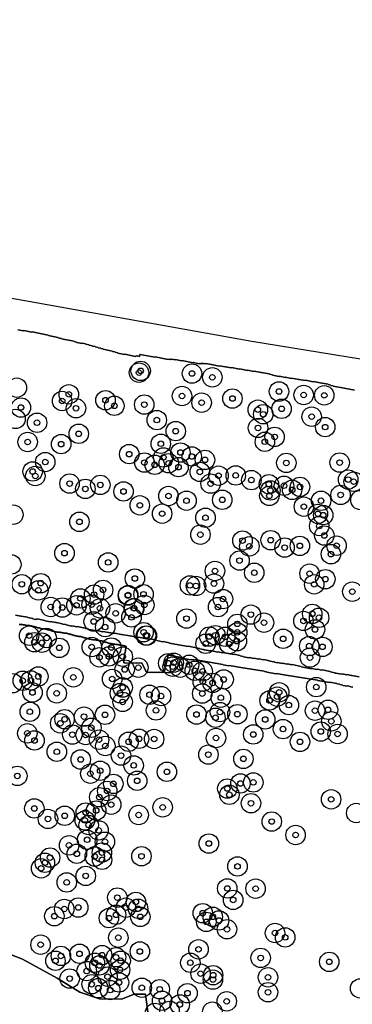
# Model space of a CAD drawing. Header units: inches. Extents: x 128668 to 131679, y 413272 to 413787.
# Tile 28 of 116: x 129255 to 129315, y 413549 to 413727. Entities that reach past the tile are written whole.
import ezdxf

# ---------------------------------------------------------------- set-up
doc = ezdxf.new("R2010")
doc.units = ezdxf.units.IN
doc.header["$MEASUREMENT"] = 0
doc.header["$PDMODE"] = 33
doc.header["$PDSIZE"] = -3
for name, color, linetype in [('Niet gedetecteerde gebieden (D-gebied) (ca. 44.659 m2)', 1, 'Continuous'), ('Onderzoeksgebied Capelsche UW (ca. 743.790 m2)', 5, 'Continuous'), ('Significante objecten binnen onderzoeksgebied', 3, 'Continuous'), ('Veiligheidsmarge objecten d.d. 230531', 6, 'Continuous'), ('Vrijgegeven gebieden (A+B gebied) (ca. 609.035 m2)', 3, 'Continuous')]:
    doc.layers.add(name, color=color, linetype=linetype)

msp = doc.modelspace()

# ---------------------------------------------------------------- linework, layer by layer
at = {"layer": 'Niet gedetecteerde gebieden (D-gebied) (ca. 44.659 m2)'}
for points in [[(129254.57, 413619.55), (129255.5, 413619.36), (129255.56, 413619.4), (129256.73, 413619.17), (129256.77, 413619.11), (129257.65, 413618.93), (129257.69, 413618.87), (129258.09, 413618.79), (129258.14, 413618.83), (129258.29, 413618.8), (129258.35, 413618.84), (129258.4, 413618.83), (129258.46, 413618.87), (129259.83, 413618.6), (129259.87, 413618.54), (129260.8, 413618.35), (129260.86, 413618.39), (129261.79, 413618.21), (129261.85, 413618.25), (129262.98, 413618.02), (129263.02, 413617.96), (129263.61, 413617.84), (129263.65, 413617.79), (129264.63, 413617.59), (129264.68, 413617.63), (129265.57, 413617.45), (129265.63, 413617.49), (129267.1, 413617.2), (129267.14, 413617.14), (129267.77, 413617.01), (129267.81, 413616.95), (129268.11, 413616.89), (129268.17, 413616.93), (129269.2, 413616.73), (129269.25, 413616.77), (129270.23, 413616.57), (129270.29, 413616.61), (129271.32, 413616.4), (129271.38, 413616.44), (129272.36, 413616.25), (129272.42, 413616.29), (129273.6, 413616.05), (129273.66, 413616.09), (129275.13, 413615.8), (129275.19, 413615.84), (129276.61, 413615.55), (129276.67, 413615.59), (129278.14, 413615.3), (129278.74, 413615.23), (129278.74, 413615.27), (129279.98, 413615.02), (129280.02, 413614.96), (129281.1, 413614.75), (129281.16, 413614.79), (129282.24, 413614.57), (129282.28, 413614.51), (129284.58, 413614.06), (129284.64, 413614.1), (129285.62, 413613.9), (129285.68, 413613.94), (129287.69, 413613.54), (129287.73, 413613.48), (129288.37, 413613.36), (129288.41, 413613.3), (129288.5, 413613.28), (129288.56, 413613.32), (129289.54, 413613.12), (129289.6, 413613.16), (129290.98, 413612.89), (129291.03, 413612.93), (129291.82, 413612.77), (129291.88, 413612.81), (129292.81, 413612.63), (129292.87, 413612.67), (129293.85, 413612.47), (129293.91, 413612.51), (129294.94, 413612.31), (129294.98, 413612.25), (129295.57, 413612.13), (129295.6, 413612.07), (129296.59, 413611.88), (129296.64, 413611.92), (129297.48, 413611.75), (129297.54, 413611.79), (129298.32, 413611.63), (129298.38, 413611.67), (129299.21, 413611.51), (129299.27, 413611.55), (129300.3, 413611.34), (129300.34, 413611.28), (129301.13, 413611.13), (129301.17, 413611.07), (129301.7, 413610.96), (129301.76, 413611), (129302.55, 413610.84), (129302.61, 413610.88), (129303.44, 413610.72), (129303.5, 413610.76), (129304.28, 413610.6), (129304.34, 413610.64), (129305.96, 413610.32), (129306, 413610.26), (129307.86, 413609.89), (129307.92, 413609.93), (129308.81, 413609.75), (129308.86, 413609.79), (129309.7, 413609.63), (129309.76, 413609.67), (129311.23, 413609.37), (129311.27, 413609.32), (129312.05, 413609.16), (129312.09, 413609.1), (129312.19, 413609.08), (129312.25, 413609.12), (129313.28, 413608.92), (129313.34, 413608.96), (129314.17, 413608.79), (129314.23, 413608.83), (129315.06, 413608.66), (129315.12, 413608.7), (129316.45, 413608.44)], [(129315.28, 413606.59), (129314.84, 413606.66), (129314.8, 413606.72), (129314.4, 413606.79), (129314.34, 413606.75), (129313.51, 413606.89), (129313.47, 413606.95), (129312.97, 413607.03), (129312.93, 413607.09), (129312.44, 413607.17), (129312.4, 413607.23), (129311.12, 413607.45), (129311.06, 413607.41), (129308.99, 413607.75), (129308.95, 413607.81), (129303.67, 413608.7), (129303.61, 413608.66), (129301.54, 413609.01), (129301.49, 413608.97), (129299.81, 413609.26), (129299.77, 413609.31), (129299.37, 413609.38), (129299.33, 413609.44), (129295.93, 413610.01), (129295.87, 413609.97), (129293.02, 413610.45), (129292.96, 413610.41), (129291.92, 413610.59), (129291.88, 413610.65), (129287.74, 413611.35), (129287.7, 413611.4), (129287.06, 413611.51), (129287, 413611.47), (129286.61, 413611.54), (129286.55, 413611.5), (129286.25, 413611.55), (129286.2, 413611.51), (129285.11, 413611.69), (129285.07, 413611.75), (129284.18, 413611.9), (129284.14, 413611.95), (129283.35, 413612.09), (129283.31, 413612.14), (129282.03, 413612.36), (129281.91, 413611.67), (129281.86, 413611.63), (129281.73, 413610.89), (129281.67, 413610.85), (129281.56, 413610.16), (129281.5, 413610.12), (129281.37, 413609.38), (129281.32, 413609.34), (129281.3, 413609.24), (129281.15, 413609.26), (129281.09, 413609.22), (129280.85, 413609.27), (129280.79, 413609.22), (129280.54, 413609.27), (129280.49, 413609.23), (129280.24, 413609.27), (129280.18, 413609.23), (129279.94, 413609.27), (129279.88, 413609.23), (129279.58, 413609.28), (129279.52, 413609.24), (129279.28, 413609.28), (129279.22, 413609.24), (129278.97, 413609.28), (129278.92, 413609.24), (129278.67, 413609.28), (129278.61, 413609.24), (129278.37, 413609.28), (129278.31, 413609.24), (129278.11, 413609.27), (129277.27, 413610.88), (129277.22, 413610.93), (129276.42, 413610.91), (129276.37, 413610.96), (129274.27, 413610.92), (129274.22, 413610.97), (129274.07, 413610.97), (129274.06, 413611.87), (129274.1, 413611.92), (129274.1, 413612.07), (129274.15, 413612.12), (129274.15, 413612.32), (129274.2, 413612.37), (129274.19, 413612.52), (129274.24, 413612.57), (129274.24, 413612.77), (129274.29, 413612.82), (129274.29, 413612.97), (129274.33, 413613.02), (129274.33, 413613.17), (129274.38, 413613.23), (129274.38, 413613.43), (129274.43, 413613.48), (129274.42, 413613.68), (129274.47, 413613.73), (129274.47, 413613.93), (129274.42, 413613.98), (129274.27, 413613.97), (129274.22, 413614.02), (129274.02, 413614.02), (129273.97, 413614.07), (129273.82, 413614.07), (129273.77, 413614.11), (129273.57, 413614.11), (129273.51, 413614.16), (129273.31, 413614.16), (129273.26, 413614.21), (129273.06, 413614.2), (129273.01, 413614.25), (129272.76, 413614.25), (129272.71, 413614.3), (129272.51, 413614.29), (129272.46, 413614.34), (129272.21, 413614.34), (129272.16, 413614.39), (129271.91, 413614.38), (129271.86, 413614.43), (129271.51, 413614.42), (129271.46, 413614.47), (129271.41, 413614.47), (129271.36, 413614.52), (129271.26, 413614.52), (129271.21, 413614.57), (129271.11, 413614.57), (129271.06, 413614.62), (129270.96, 413614.61), (129270.9, 413614.66), (129270.8, 413614.66), (129270.75, 413614.71), (129270.65, 413614.71), (129270.6, 413614.76), (129270.45, 413614.76), (129270.4, 413614.8), (129270.3, 413614.8), (129270.25, 413614.85), (129270.15, 413614.85), (129270.1, 413614.9), (129270, 413614.9), (129269.95, 413614.95), (129269.7, 413614.94), (129269.65, 413614.99), (129269.4, 413614.99), (129269.35, 413615.04), (129269.1, 413615.03), (129269.05, 413615.08), (129268.8, 413615.08), (129268.75, 413615.12), (129268.5, 413615.12), (129268.45, 413615.17), (129268.2, 413615.16), (129268.14, 413615.21), (129267.89, 413615.21), (129267.84, 413615.26), (129267.74, 413615.26), (129267.69, 413615.31), (129267.59, 413615.3), (129267.54, 413615.35), (129267.39, 413615.35), (129267.34, 413615.4), (129267.24, 413615.4), (129267.19, 413615.45), (129267.09, 413615.44), (129267.04, 413615.49), (129266.94, 413615.49), (129266.89, 413615.54), (129266.74, 413615.54), (129266.69, 413615.59), (129266.59, 413615.59), (129266.54, 413615.63), (129266.39, 413615.63), (129266.34, 413615.68), (129266.19, 413615.68), (129266.14, 413615.73), (129265.89, 413615.72), (129265.83, 413615.77), (129265.53, 413615.77), (129265.48, 413615.82), (129265.33, 413615.81), (129265.28, 413615.86), (129265.18, 413615.86), (129265.13, 413615.91), (129265.03, 413615.91), (129264.98, 413615.96), (129264.88, 413615.96), (129264.83, 413616), (129264.68, 413616), (129264.63, 413616.05), (129264.53, 413616.05), (129264.48, 413616.1), (129264.38, 413616.1), (129264.33, 413616.15), (129264.18, 413616.14), (129264.13, 413616.19), (129264.03, 413616.19), (129263.98, 413616.24), (129263.83, 413616.24), (129263.78, 413616.29), (129263.53, 413616.28), (129263.47, 413616.33), (129263.22, 413616.33), (129263.17, 413616.37), (129262.92, 413616.37), (129262.87, 413616.42), (129262.62, 413616.41), (129262.57, 413616.46), (129262.32, 413616.46), (129262.27, 413616.51), (129261.97, 413616.5), (129261.92, 413616.55), (129261.67, 413616.55), (129261.62, 413616.6), (129261.47, 413616.59), (129261.42, 413616.64), (129261.32, 413616.64), (129261.27, 413616.69), (129261.17, 413616.69), (129261.12, 413616.74), (129261.02, 413616.74), (129260.97, 413616.78), (129260.82, 413616.78), (129260.77, 413616.83), (129260.66, 413616.83), (129260.61, 413616.88), (129260.51, 413616.88), (129260.46, 413616.93), (129260.31, 413616.92), (129260.26, 413616.97), (129260.16, 413616.97), (129260.11, 413617.02), (129259.91, 413617.02), (129259.86, 413617.07), (129259.56, 413617.06), (129259.51, 413617.11), (129259.16, 413617.1), (129259.11, 413617.15), (129259.01, 413617.15), (129258.96, 413617.2), (129258.86, 413617.2), (129258.81, 413617.25), (129258.66, 413617.24), (129258.61, 413617.29), (129258.51, 413617.29), (129258.46, 413617.34), (129258.36, 413617.34), (129258.3, 413617.39), (129258.15, 413617.38), (129258.1, 413617.43), (129258, 413617.43), (129257.95, 413617.48), (129257.85, 413617.48), (129257.8, 413617.53), (129257.65, 413617.53), (129257.6, 413617.57), (129257.45, 413617.57), (129257.4, 413617.62), (129257.15, 413617.62), (129257.1, 413617.67), (129256.8, 413617.66), (129256.75, 413617.71), (129256.5, 413617.7), (129256.45, 413617.75), (129256.2, 413617.75), (129256.15, 413617.8), (129255.85, 413617.79), (129255.8, 413617.84), (129255.55, 413617.84), (129255.5, 413617.89), (129255.2, 413617.88)]]:
    msp.add_lwpolyline(points, dxfattribs=at)
for points in [[(128992.86, 413726.92, 0), (129149.26, 413695.85, 0), (129199.21, 413686.53, 0), (129297.11, 413668.96, 0), (129466.21, 413641.45, 0), (129570.91, 413624.51, 0)], [(129315.6, 413660.14, 0), (129313.15, 413660.63, 0), (129313.09, 413660.59, 0), (129311.77, 413660.85, 0), (129311.73, 413660.91, 0), (129311.34, 413660.99, 0), (129311.3, 413661.05, 0), (129310.86, 413661.14, 0), (129310.82, 413661.19, 0), (129309.79, 413661.4, 0), (129309.73, 413661.36, 0), (129308.21, 413661.66, 0), (129308.15, 413661.62, 0), (129306.78, 413661.9, 0), (129306.72, 413661.86, 0), (129305.64, 413662.07, 0), (129305.58, 413662.03, 0), (129304.26, 413662.29, 0), (129304.2, 413662.25, 0), (129303.17, 413662.46, 0), (129303.11, 413662.42, 0), (129302.08, 413662.62, 0), (129302.02, 413662.59, 0), (129300.84, 413662.82, 0), (129300.81, 413662.88, 0), (129300.27, 413662.98, 0), (129300.23, 413663.04, 0), (129298.85, 413663.32, 0), (129298.79, 413663.28, 0), (129297.52, 413663.53, 0), (129297.46, 413663.49, 0), (129296.33, 413663.72, 0), (129296.27, 413663.68, 0), (129294.95, 413663.94, 0), (129294.89, 413663.9, 0), (129293.47, 413664.18, 0), (129293.41, 413664.14, 0), (129292.38, 413664.35, 0), (129292.32, 413664.31, 0), (129291.29, 413664.51, 0), (129291.23, 413664.47, 0), (129289.81, 413664.76, 0), (129289.75, 413664.72, 0), (129288.82, 413664.9, 0), (129288.76, 413664.86, 0), (129288.37, 413664.94, 0), (129288.31, 413664.9, 0), (129288.11, 413664.94, 0), (129288.06, 413664.9, 0), (129287.91, 413664.93, 0), (129287.85, 413664.89, 0), (129287.7, 413664.92, 0), (129287.64, 413664.88, 0), (129286.61, 413665.09, 0), (129286.56, 413665.05, 0), (129284.5, 413665.46, 0), (129284.44, 413665.42, 0), (129283.36, 413665.63, 0), (129283.3, 413665.59, 0), (129282.71, 413665.71, 0), (129282.65, 413665.67, 0), (129282.46, 413665.71, 0), (129282.4, 413665.67, 0), (129282.25, 413665.7, 0), (129282.19, 413665.66, 0), (129281.8, 413665.74, 0), (129281.74, 413665.7, 0), (129279.68, 413666.11, 0), (129279.62, 413666.07, 0), (129277.02, 413666.58, 0), (129276.96, 413666.54, 0), (129276.9, 413666.22, 0), (129276.5, 413666.3, 0), (129276.44, 413666.26, 0), (129276.3, 413666.29, 0), (129276.24, 413666.25, 0), (129276.19, 413666.26, 0), (129276.13, 413666.22, 0), (129274.22, 413666.61, 0), (129274.16, 413666.57, 0), (129272.98, 413666.8, 0), (129272.94, 413666.86, 0), (129272.5, 413666.95, 0), (129272.46, 413667.01, 0), (129272.02, 413667.1, 0), (129271.98, 413667.16, 0), (129270.32, 413667.49, 0), (129270.28, 413667.55, 0), (129269.93, 413667.62, 0), (129269.89, 413667.68, 0), (129269.45, 413667.76, 0), (129269.41, 413667.82, 0), (129268.92, 413667.92, 0), (129268.88, 413667.98, 0), (129268.39, 413668.08, 0), (129268.35, 413668.14, 0), (129267.82, 413668.24, 0), (129267.78, 413668.3, 0), (129267.19, 413668.42, 0), (129267.15, 413668.48, 0), (129266.61, 413668.59, 0), (129266.55, 413668.55, 0), (129265.57, 413668.74, 0), (129265.53, 413668.8, 0), (129265.09, 413668.89, 0), (129265.05, 413668.95, 0), (129264.51, 413669.06, 0), (129264.47, 413669.12, 0), (129264.42, 413669.13, 0), (129264.36, 413669.09, 0), (129262.84, 413669.39, 0), (129262.8, 413669.45, 0), (129262.22, 413669.57, 0), (129262.18, 413669.63, 0), (129260.46, 413669.97, 0), (129260.42, 413670.03, 0), (129257.53, 413670.61, 0), (129257.47, 413670.57, 0), (129256.05, 413670.85, 0), (129255.99, 413670.81, 0), (129254.96, 413671.02, 0)], [(129246.93, 413560.94, 0), (129255.83, 413557.51, 0), (129262.05, 413554.08, 0), (129266.13, 413551.58, 0), (129269.67, 413550.36, 0), (129273.66, 413550.34, 0), (129275.93, 413551.2, 0), (129277.95, 413551.22, 0), (129278.56, 413546.61, 0)]]:
    msp.add_polyline3d(points, dxfattribs=at)
at = {"layer": 'Onderzoeksgebied Capelsche UW (ca. 743.790 m2)'}
msp.add_lwpolyline([(128992.86, 413726.92), (129149.26, 413695.85), (129199.21, 413686.53), (129297.11, 413668.96), (129466.21, 413641.45), (129570.91, 413624.51)], dxfattribs=at)
at = {"layer": 'Significante objecten binnen onderzoeksgebied'}
for p in [(129276.79, 413663.28), (129277.08, 413663.6), (129286.32, 413663.12), (129289.99, 413662.43), (129264.15, 413659.37), (129284.53, 413659.07), (129302, 413659.88), (129306.44, 413659.25), (129310.14, 413659.19), (129262.94, 413658.17), (129270.75, 413658.31), (129272.34, 413657.3), (129277.73, 413657.52), (129288.06, 413657.86), (129293.61, 413658.61), (129255.52, 413656.99), (129265.44, 413656.86), (129298.18, 413656.6), (129299.15, 413655.78), (129302.46, 413656.76), (129258.43, 413654.25), (129279.99, 413654.73), (129307.88, 413655.34), (129265.93, 413652.25), (129283.4, 413652.73), (129298.22, 413653.31), (129310.31, 413653.46), (129256.73, 413650.78), (129262.77, 413650.39), (129280.71, 413650.46), (129299.45, 413650.82), (129301.2, 413651.69), (129275.02, 413648.59), (129284.25, 413648.88), (129259.9, 413647.16), (129277.76, 413647.06), (129279.6, 413646.66), (129281.17, 413648), (129282.14, 413646.94), (129286.29, 413648.17), (129288.66, 413647.55), (129303.31, 413647), (129312.91, 413647.06), (129257.63, 413645.46), (129283.9, 413646.24), (129287.74, 413645.38), (129258.11, 413644.64), (129264.29, 413643.28), (129269.82, 413643.04), (129289.68, 413643.27), (129291.1, 413644.71), (129294.2, 413644.75), (129297.02, 413643.91), (129300.17, 413643.16), (129314.45, 413644), (129315.43, 413643.63), (129267.13, 413642.32), (129274, 413641.86), (129300.45, 413642.04), (129302.89, 413642.89), (129304.36, 413642.15), (129305.78, 413642.68), (129282.09, 413641.04), (129285.34, 413640.19), (129291.78, 413640.35), (129300.25, 413641.06), (129309.57, 413640.18), (129313.08, 413641.23), (129276.93, 413639.35), (129280.95, 413637.86), (129306.47, 413639.12), (129309, 413637.82), (129266.06, 413636.38), (129288.76, 413637.12), (129309.96, 413637.59), (129309.24, 413635.62), (129287.84, 413634.07), (129295.42, 413633), (129300.49, 413633.07), (129310.16, 413633.91), (129263.37, 413630.73), (129296.66, 413631.97), (129303, 413631.74), (129305.75, 413632.05), (129312.36, 413632.09), (129271.23, 413629.06), (129294.89, 413629.39), (129311.34, 413630.55), (129290.46, 413627.51), (129297.54, 413627.2), (129259.08, 413625.32), (129276.04, 413626.16), (129307.5, 413627.04), (129310.33, 413626.04), (129255.68, 413625.13), (129258.65, 413624.02), (129270.32, 413624.11), (129285.95, 413624.92), (129287.04, 413624.82), (129290.29, 413625.24), (129308.33, 413625.11), (129315.19, 413623.79), (129266.24, 413622.57), (129268.7, 413623.26), (129274.78, 413623.08), (129274.84, 413623.18), (129277.6, 413623.32), (129291.91, 413622.45), (129260.89, 413621.02), (129262.98, 413620.93), (129265.53, 413621.32), (129268.26, 413621.44), (129269.76, 413620.79), (129275.85, 413620.83), (129275.92, 413620.78), (129277.74, 413621.39), (129291.02, 413621.01), (129268.63, 413618.41), (129272.59, 413619.89), (129275.43, 413619.15), (129285.33, 413618.94), (129296.92, 413619.65), (129299.29, 413618.2), (129306.4, 413618.51), (129307.98, 413619.78), (129309.21, 413619.09), (129270.7, 413617.4), (129277.61, 413616.47), (129294.48, 413616.44), (129294.5, 413617.98), (129308.47, 413616.97), (129257, 413615.86), (129257.95, 413614.67), (129260.15, 413615.43), (129278.05, 413615.88), (129278.21, 413615.88), (129289.45, 413615.7), (129290.54, 413615.93), (129292.31, 413615.65), (129294.41, 413614.86), (129302.75, 413615.29), (129259.3, 413614.6), (129262.43, 413613.66), (129268.28, 413613.81), (129271.82, 413613.72), (129288.78, 413614.4), (129293.01, 413614.36), (129307.43, 413613.98), (129309.82, 413613.84), (129269.68, 413611.95), (129271.35, 413612.11), (129273.86, 413612.07), (129307.57, 413611.9), (129274.21, 413609.75), (129276.67, 413610.09), (129282.04, 413610.89), (129282.85, 413610.27), (129283.02, 413610.98), (129284.2, 413610.09), (129285.81, 413610.61), (129286.83, 413609.53), (129288.24, 413609.42), (129255.85, 413607.73), (129257.31, 413607.79), (129258.66, 413608.5), (129264.96, 413608.35), (129271.95, 413608.04), (129288.27, 413607.57), (129292.03, 413607.96), (129273.84, 413606.51), (129290.04, 413607.34), (129308.7, 413606.59), (129257.61, 413605.61), (129261.97, 413605.46), (129273.35, 413605.49), (129278.68, 413605.2), (129280.76, 413604.97), (129288.17, 413605.41), (129291.52, 413604.67), (129300.29, 413604.17), (129301.67, 413604.86), (129302.02, 413605.64), (129273.84, 413603.91), (129279.84, 413602.38), (129303.77, 413603.34), (129308.47, 413602.33), (129310.81, 413602.49), (129257.13, 413602.14), (129263.39, 413600.79), (129266.88, 413601.26), (129270.66, 413601.59), (129287.14, 413601.64), (129290.55, 413601.06), (129291.37, 413602.08), (129294.5, 413601.7), (129299.51, 413600.75), (129262.61, 413600.05), (129268.22, 413599.25), (129302.72, 413599.01), (129311.42, 413600.41), (129256.68, 413598.24), (129257.97, 413596.96), (129264.78, 413598.02), (129267.18, 413597.95), (129269.59, 413597.1), (129276.79, 413597.26), (129279.51, 413597.22), (129290.65, 413597.41), (129297.36, 413598.04), (129309.52, 413598.57), (129312.54, 413598.12), (129270.72, 413595.97), (129274.91, 413596.72), (129305.77, 413596.71), (129261.99, 413594.93), (129266.29, 413593.53), (129273.55, 413594.23), (129289.28, 413594.41), (129295.59, 413593.64), (129275.83, 413592.46), (129254.87, 413590.57), (129268.02, 413590.98), (129269.79, 413591.5), (129281.81, 413591.31), (129272.17, 413589.14), (129276.46, 413589.69), (129292.69, 413588.29), (129295.05, 413589.21), (129297.37, 413589.4), (129269.63, 413586.73), (129271.06, 413587.85), (129293.06, 413587.17), (129311.38, 413586.34), (129257.93, 413584.7), (129271.77, 413585.38), (129281.05, 413584.9), (129296.95, 413585.64), (129260.39, 413582.81), (129263.41, 413583.38), (129267.2, 413583.97), (129269.07, 413584.33), (129276.72, 413583.52), (129267.03, 413582.55), (129267.72, 413581.71), (129300.69, 413582.34), (129269.51, 413580.75), (129304.98, 413579.91), (129264.19, 413578.06), (129267.45, 413579.06), (129270.65, 413578.7), (129289.36, 413578.38), (129260.77, 413575.84), (129265.59, 413576.53), (129268.82, 413576.04), (129270.11, 413576.75), (129277.23, 413576.08), (129259.17, 413573.9), (129259.84, 413574.91), (129270.14, 413575.45), (129294.52, 413574.25), (129267.2, 413572.54), (129263.77, 413571.37), (129292.68, 413570.28), (129272.88, 413568.63), (129297.78, 413570.24), (129265.85, 413566.84), (129274.41, 413566.81), (129276.22, 413567.85), (129293.74, 413568.21), (129261.54, 413565.28), (129263.33, 413566.57), (129271.37, 413564.93), (129272.66, 413565.53), (129276.63, 413566.62), (129277.02, 413565.16), (129288.26, 413565.82), (129290.07, 413565.16), (129288.9, 413564.25), (129291.2, 413564.51), (129273.06, 413561.4), (129292.63, 413562.92), (129301.28, 413562.24), (129303.1, 413561.45), (129259.06, 413560.14), (129262.72, 413558.11), (129266.08, 413558.5), (129270.14, 413558.26), (129272.64, 413557.87), (129276.94, 413558.91), (129287.5, 413559.3), (129261.74, 413557.23), (129268.84, 413556.87), (129269.66, 413556.39), (129273.49, 413557.24), (129286.03, 413556.88), (129298.69, 413557.75), (129311.04, 413557.04), (129267.37, 413555.38), (129271.12, 413554.37), (129273.38, 413555.61), (129287.87, 413554.92), (129290.13, 413554.64), (129264.3, 413554.03), (129268.26, 413553.01), (129273.18, 413553.33), (129290.09, 413553.84), (129300.02, 413554.26), (129269.46, 413552.3), (129271.59, 413551.95), (129277.29, 413552.38), (129280.52, 413552.1), (129285.52, 413551.39), (129300.02, 413551.56), (129280.94, 413550.02), (129284.13, 413549.36), (129292.58, 413549.93)]:
    msp.add_point(p, dxfattribs=at)
at = {"layer": 'Veiligheidsmarge objecten d.d. 230531', "color": 6, "linetype": 'Continuous', "lineweight": 25}
for centre in [(129276.79, 413663.28), (129277.08, 413663.6), (129286.32, 413663.12), (129289.99, 413662.43), (129254.79, 413660.57), (129302, 413659.88), (129262.94, 413658.17), (129264.15, 413659.37), (129270.75, 413658.31), (129284.53, 413659.07), (129288.06, 413657.86), (129293.61, 413658.61), (129306.44, 413659.25), (129310.14, 413659.19), (129255.52, 413656.99), (129265.44, 413656.86), (129272.34, 413657.3), (129277.73, 413657.52), (129298.18, 413656.6), (129302.46, 413656.76), (129254.55, 413654.93), (129258.43, 413654.25), (129279.99, 413654.73), (129299.15, 413655.78), (129307.88, 413655.34), (129283.4, 413652.73), (129298.22, 413653.31), (129310.31, 413653.46), (129256.73, 413650.78), (129265.93, 413652.25), (129299.45, 413650.82), (129301.2, 413651.69), (129262.77, 413650.39), (129280.71, 413650.46), (129259.9, 413647.16), (129275.02, 413648.59), (129281.17, 413648), (129284.25, 413648.88), (129286.29, 413648.17), (129288.66, 413647.55), (129257.63, 413645.46), (129277.76, 413647.06), (129279.6, 413646.66), (129282.14, 413646.94), (129283.9, 413646.24), (129287.74, 413645.38), (129303.31, 413647), (129312.91, 413647.06), (129258.11, 413644.64), (129291.1, 413644.71), (129294.2, 413644.75), (129297.02, 413643.91), (129314.45, 413644), (129315.43, 413643.63), (129264.29, 413643.28), (129267.13, 413642.32), (129269.82, 413643.04), (129274, 413641.86), (129289.68, 413643.27), (129300.17, 413643.16), (129300.45, 413642.04), (129302.89, 413642.89), (129304.36, 413642.15), (129305.78, 413642.68), (129282.09, 413641.04), (129285.34, 413640.19), (129291.78, 413640.35), (129300.25, 413641.06), (129309.57, 413640.18), (129313.08, 413641.23), (129316.65, 413640.31), (129276.93, 413639.35), (129306.47, 413639.12), (129254.16, 413637.67), (129280.95, 413637.86), (129288.76, 413637.12), (129309, 413637.82), (129309.96, 413637.59), (129266.06, 413636.38), (129309.24, 413635.62), (129287.84, 413634.07), (129295.42, 413633), (129300.49, 413633.07), (129310.16, 413633.91), (129296.66, 413631.97), (129303, 413631.74), (129305.75, 413632.05), (129312.36, 413632.09), (129263.37, 413630.73), (129294.89, 413629.39), (129311.34, 413630.55), (129253.8, 413628.69), (129271.23, 413629.06), (129276.04, 413626.16), (129290.46, 413627.51), (129297.54, 413627.2), (129307.5, 413627.04), (129310.33, 413626.04), (129255.68, 413625.13), (129259.08, 413625.32), (129270.32, 413624.11), (129285.95, 413624.92), (129287.04, 413624.82), (129290.29, 413625.24), (129308.33, 413625.11), (129258.65, 413624.02), (129266.24, 413622.57), (129268.7, 413623.26), (129274.78, 413623.08), (129274.84, 413623.18), (129277.6, 413623.32), (129291.91, 413622.45), (129315.19, 413623.79), (129260.89, 413621.02), (129262.98, 413620.93), (129265.53, 413621.32), (129268.26, 413621.44), (129269.76, 413620.79), (129275.85, 413620.83), (129275.92, 413620.78), (129277.74, 413621.39), (129291.02, 413621.01), (129272.59, 413619.89), (129275.43, 413619.15), (129285.33, 413618.94), (129296.92, 413619.65), (129307.98, 413619.78), (129309.21, 413619.09), (129268.63, 413618.41), (129270.7, 413617.4), (129294.5, 413617.98), (129299.29, 413618.2), (129306.4, 413618.51), (129308.47, 413616.97), (129257, 413615.86), (129260.15, 413615.43), (129277.61, 413616.47), (129278.05, 413615.88), (129278.21, 413615.88), (129289.45, 413615.7), (129290.54, 413615.93), (129292.31, 413615.65), (129294.48, 413616.44), (129302.75, 413615.29), (129257.95, 413614.67), (129259.3, 413614.6), (129262.43, 413613.66), (129268.28, 413613.81), (129271.82, 413613.72), (129288.78, 413614.4), (129293.01, 413614.36), (129294.41, 413614.86), (129307.43, 413613.98), (129309.82, 413613.84), (129269.68, 413611.95), (129271.35, 413612.11), (129273.86, 413612.07), (129307.57, 413611.9), (129276.67, 413610.09), (129282.04, 413610.89), (129282.85, 413610.27), (129283.02, 413610.98), (129284.2, 413610.09), (129285.81, 413610.61), (129258.66, 413608.5), (129264.96, 413608.35), (129274.21, 413609.75), (129286.83, 413609.53), (129288.24, 413609.42), (129254.02, 413607.29), (129255.85, 413607.73), (129257.31, 413607.79), (129271.95, 413608.04), (129273.84, 413606.51), (129288.27, 413607.57), (129290.04, 413607.34), (129292.03, 413607.96), (129308.7, 413606.59), (129257.61, 413605.61), (129261.97, 413605.46), (129273.35, 413605.49), (129278.68, 413605.2), (129280.76, 413604.97), (129288.17, 413605.41), (129291.52, 413604.67), (129301.67, 413604.86), (129302.02, 413605.64), (129273.84, 413603.91), (129300.29, 413604.17), (129303.77, 413603.34), (129257.13, 413602.14), (129266.88, 413601.26), (129270.66, 413601.59), (129279.84, 413602.38), (129287.14, 413601.64), (129290.55, 413601.06), (129291.37, 413602.08), (129294.5, 413601.7), (129308.47, 413602.33), (129310.81, 413602.49), (129262.61, 413600.05), (129263.39, 413600.79), (129268.22, 413599.25), (129299.51, 413600.75), (129311.42, 413600.41), (129256.68, 413598.24), (129264.78, 413598.02), (129267.18, 413597.95), (129290.65, 413597.41), (129297.36, 413598.04), (129302.72, 413599.01), (129309.52, 413598.57), (129312.54, 413598.12), (129257.97, 413596.96), (129269.59, 413597.1), (129270.72, 413595.97), (129274.91, 413596.72), (129276.79, 413597.26), (129279.51, 413597.22), (129305.77, 413596.71), (129261.99, 413594.93), (129273.55, 413594.23), (129289.28, 413594.41), (129266.29, 413593.53), (129275.83, 413592.46), (129295.59, 413593.64), (129254.87, 413590.57), (129268.02, 413590.98), (129269.79, 413591.5), (129281.81, 413591.31), (129272.17, 413589.14), (129276.46, 413589.69), (129295.05, 413589.21), (129297.37, 413589.4), (129271.06, 413587.85), (129292.69, 413588.29), (129293.06, 413587.17), (129269.63, 413586.73), (129271.77, 413585.38), (129296.95, 413585.64), (129311.38, 413586.34), (129257.93, 413584.7), (129263.41, 413583.38), (129267.2, 413583.97), (129269.07, 413584.33), (129276.72, 413583.52), (129281.05, 413584.9), (129315.9, 413583.88), (129260.39, 413582.81), (129267.03, 413582.55), (129267.72, 413581.71), (129300.69, 413582.34), (129269.51, 413580.75), (129304.98, 413579.91), (129264.19, 413578.06), (129267.45, 413579.06), (129270.65, 413578.7), (129289.36, 413578.38), (129265.59, 413576.53), (129270.11, 413576.75), (129259.84, 413574.91), (129260.77, 413575.84), (129268.82, 413576.04), (129270.14, 413575.45), (129277.23, 413576.08), (129259.17, 413573.9), (129294.52, 413574.25), (129263.77, 413571.37), (129267.2, 413572.54), (129292.68, 413570.28), (129297.78, 413570.24), (129272.88, 413568.63), (129276.22, 413567.85), (129293.74, 413568.21), (129263.33, 413566.57), (129265.85, 413566.84), (129272.66, 413565.53), (129274.41, 413566.81), (129276.63, 413566.62), (129288.26, 413565.82), (129261.54, 413565.28), (129271.37, 413564.93), (129277.02, 413565.16), (129288.9, 413564.25), (129290.07, 413565.16), (129291.2, 413564.51), (129292.63, 413562.92), (129301.28, 413562.24), (129259.06, 413560.14), (129273.06, 413561.4), (129303.1, 413561.45), (129266.08, 413558.5), (129276.94, 413558.91), (129287.5, 413559.3), (129261.74, 413557.23), (129262.72, 413558.11), (129268.84, 413556.87), (129270.14, 413558.26), (129272.64, 413557.87), (129273.49, 413557.24), (129286.03, 413556.88), (129298.69, 413557.75), (129311.04, 413557.04), (129267.37, 413555.38), (129269.66, 413556.39), (129273.38, 413555.61), (129287.87, 413554.92), (129264.3, 413554.03), (129271.12, 413554.37), (129273.18, 413553.33), (129290.09, 413553.84), (129290.13, 413554.64), (129300.02, 413554.26), (129268.26, 413553.01), (129269.46, 413552.3), (129271.59, 413551.95), (129277.29, 413552.38), (129280.52, 413552.1), (129285.52, 413551.39), (129300.02, 413551.56), (129316.61, 413552.26), (129280.94, 413550.02), (129292.58, 413549.93), (129279.67, 413547.84), (129282.29, 413548.2), (129284.13, 413549.36), (129289.99, 413548.06)]:
    msp.add_circle(centre, 1.75, dxfattribs=at)
at = {"layer": 'Vrijgegeven gebieden (A+B gebied) (ca. 609.035 m2)'}
for points in [[(129254.96, 413671.02, 0), (129255.99, 413670.81, 0), (129256.05, 413670.85, 0), (129257.47, 413670.57, 0), (129257.53, 413670.61, 0), (129260.42, 413670.03, 0), (129260.46, 413669.97, 0), (129262.18, 413669.63, 0), (129262.22, 413669.57, 0), (129262.8, 413669.45, 0), (129262.84, 413669.39, 0), (129264.36, 413669.09, 0), (129264.42, 413669.13, 0), (129264.47, 413669.12, 0), (129264.51, 413669.06, 0), (129265.05, 413668.95, 0), (129265.09, 413668.89, 0), (129265.53, 413668.8, 0), (129265.57, 413668.74, 0), (129266.55, 413668.55, 0), (129266.61, 413668.59, 0), (129267.15, 413668.48, 0), (129267.19, 413668.42, 0), (129267.78, 413668.3, 0), (129267.82, 413668.24, 0), (129268.35, 413668.14, 0), (129268.39, 413668.08, 0), (129268.88, 413667.98, 0), (129268.92, 413667.92, 0), (129269.41, 413667.82, 0), (129269.45, 413667.76, 0), (129269.89, 413667.68, 0), (129269.93, 413667.62, 0), (129270.28, 413667.55, 0), (129270.32, 413667.49, 0), (129271.98, 413667.16, 0), (129272.02, 413667.1, 0), (129272.46, 413667.01, 0), (129272.5, 413666.95, 0), (129272.94, 413666.86, 0), (129272.98, 413666.8, 0), (129274.16, 413666.57, 0), (129274.22, 413666.61, 0), (129276.13, 413666.22, 0), (129276.19, 413666.26, 0), (129276.24, 413666.25, 0), (129276.3, 413666.29, 0), (129276.44, 413666.26, 0), (129276.5, 413666.3, 0), (129276.9, 413666.22, 0), (129276.96, 413666.54, 0), (129277.02, 413666.58, 0), (129279.62, 413666.07, 0), (129279.68, 413666.11, 0), (129281.74, 413665.7, 0), (129281.8, 413665.74, 0), (129282.19, 413665.66, 0), (129282.25, 413665.7, 0), (129282.4, 413665.67, 0), (129282.46, 413665.71, 0), (129282.65, 413665.67, 0), (129282.71, 413665.71, 0), (129283.3, 413665.59, 0), (129283.36, 413665.63, 0), (129284.44, 413665.42, 0), (129284.5, 413665.46, 0), (129286.56, 413665.05, 0), (129286.61, 413665.09, 0), (129287.64, 413664.88, 0), (129287.7, 413664.92, 0), (129287.85, 413664.89, 0), (129287.91, 413664.93, 0), (129288.06, 413664.9, 0), (129288.11, 413664.94, 0), (129288.31, 413664.9, 0), (129288.37, 413664.94, 0), (129288.76, 413664.86, 0), (129288.82, 413664.9, 0), (129289.75, 413664.72, 0), (129289.81, 413664.76, 0), (129291.23, 413664.47, 0), (129291.29, 413664.51, 0), (129292.32, 413664.31, 0), (129292.38, 413664.35, 0), (129293.41, 413664.14, 0), (129293.47, 413664.18, 0), (129294.89, 413663.9, 0), (129294.95, 413663.94, 0), (129296.27, 413663.68, 0), (129296.33, 413663.72, 0), (129297.46, 413663.49, 0), (129297.52, 413663.53, 0), (129298.79, 413663.28, 0), (129298.85, 413663.32, 0), (129300.23, 413663.04, 0), (129300.27, 413662.98, 0), (129300.81, 413662.88, 0), (129300.84, 413662.82, 0), (129302.02, 413662.59, 0), (129302.08, 413662.62, 0), (129303.11, 413662.42, 0), (129303.17, 413662.46, 0), (129304.2, 413662.25, 0), (129304.26, 413662.29, 0), (129305.58, 413662.03, 0), (129305.64, 413662.07, 0), (129306.72, 413661.86, 0), (129306.78, 413661.9, 0), (129308.15, 413661.62, 0), (129308.21, 413661.66, 0), (129309.73, 413661.36, 0), (129309.79, 413661.4, 0), (129310.82, 413661.19, 0), (129310.86, 413661.14, 0), (129311.3, 413661.05, 0), (129311.34, 413660.99, 0), (129311.73, 413660.91, 0), (129311.77, 413660.85, 0), (129313.09, 413660.59, 0), (129313.15, 413660.63, 0), (129315.6, 413660.14, 0)], [(129316.45, 413608.44, 0), (129315.12, 413608.7, 0), (129315.06, 413608.66, 0), (129314.23, 413608.83, 0), (129314.17, 413608.79, 0), (129313.34, 413608.96, 0), (129313.28, 413608.92, 0), (129312.25, 413609.12, 0), (129312.19, 413609.08, 0), (129312.09, 413609.1, 0), (129312.05, 413609.16, 0), (129311.27, 413609.32, 0), (129311.23, 413609.37, 0), (129309.76, 413609.67, 0), (129309.7, 413609.63, 0), (129308.86, 413609.79, 0), (129308.81, 413609.75, 0), (129307.92, 413609.93, 0), (129307.86, 413609.89, 0), (129306, 413610.26, 0), (129305.96, 413610.32, 0), (129304.34, 413610.64, 0), (129304.28, 413610.6, 0), (129303.5, 413610.76, 0), (129303.44, 413610.72, 0), (129302.61, 413610.88, 0), (129302.55, 413610.84, 0), (129301.76, 413611, 0), (129301.7, 413610.96, 0), (129301.17, 413611.07, 0), (129301.13, 413611.13, 0), (129300.34, 413611.28, 0), (129300.3, 413611.34, 0), (129299.27, 413611.55, 0), (129299.21, 413611.51, 0), (129298.38, 413611.67, 0), (129298.32, 413611.63, 0), (129297.54, 413611.79, 0), (129297.48, 413611.75, 0), (129296.64, 413611.92, 0), (129296.59, 413611.88, 0), (129295.6, 413612.07, 0), (129295.57, 413612.13, 0), (129294.98, 413612.25, 0), (129294.94, 413612.31, 0), (129293.91, 413612.51, 0), (129293.85, 413612.47, 0), (129292.87, 413612.67, 0), (129292.81, 413612.63, 0), (129291.88, 413612.81, 0), (129291.82, 413612.77, 0), (129291.03, 413612.93, 0), (129290.98, 413612.89, 0), (129289.6, 413613.16, 0), (129289.54, 413613.12, 0), (129288.56, 413613.32, 0), (129288.5, 413613.28, 0), (129288.41, 413613.3, 0), (129288.37, 413613.36, 0), (129287.73, 413613.48, 0), (129287.69, 413613.54, 0), (129285.68, 413613.94, 0), (129285.62, 413613.9, 0), (129284.64, 413614.1, 0), (129284.58, 413614.06, 0), (129282.28, 413614.51, 0), (129282.24, 413614.57, 0), (129281.16, 413614.79, 0), (129281.1, 413614.75, 0), (129280.02, 413614.96, 0), (129279.98, 413615.02, 0), (129278.74, 413615.27, 0), (129278.74, 413615.23, 0), (129278.14, 413615.3, 0), (129276.67, 413615.59, 0), (129276.61, 413615.55, 0), (129275.19, 413615.84, 0), (129275.13, 413615.8, 0), (129273.66, 413616.09, 0), (129273.6, 413616.05, 0), (129272.42, 413616.29, 0), (129272.36, 413616.25, 0), (129271.38, 413616.44, 0), (129271.32, 413616.4, 0), (129270.29, 413616.61, 0), (129270.23, 413616.57, 0), (129269.25, 413616.77, 0), (129269.2, 413616.73, 0), (129268.17, 413616.93, 0), (129268.11, 413616.89, 0), (129267.81, 413616.95, 0), (129267.77, 413617.01, 0), (129267.14, 413617.14, 0), (129267.1, 413617.2, 0), (129265.63, 413617.49, 0), (129265.57, 413617.45, 0), (129264.68, 413617.63, 0), (129264.63, 413617.59, 0), (129263.65, 413617.79, 0), (129263.61, 413617.84, 0), (129263.02, 413617.96, 0), (129262.98, 413618.02, 0), (129261.85, 413618.25, 0), (129261.79, 413618.21, 0), (129260.86, 413618.39, 0), (129260.8, 413618.35, 0), (129259.87, 413618.54, 0), (129259.83, 413618.6, 0), (129258.46, 413618.87, 0), (129258.4, 413618.83, 0), (129258.35, 413618.84, 0), (129258.29, 413618.8, 0), (129258.14, 413618.83, 0), (129258.09, 413618.79, 0), (129257.69, 413618.87, 0), (129257.65, 413618.93, 0), (129256.77, 413619.11, 0), (129256.73, 413619.17, 0), (129255.56, 413619.4, 0), (129255.5, 413619.36, 0), (129254.57, 413619.55, 0)], [(129255.2, 413617.88, 0), (129255.5, 413617.89, 0), (129255.55, 413617.84, 0), (129255.8, 413617.84, 0), (129255.85, 413617.79, 0), (129256.15, 413617.8, 0), (129256.2, 413617.75, 0), (129256.45, 413617.75, 0), (129256.5, 413617.7, 0), (129256.75, 413617.71, 0), (129256.8, 413617.66, 0), (129257.1, 413617.67, 0), (129257.15, 413617.62, 0), (129257.4, 413617.62, 0), (129257.45, 413617.57, 0), (129257.6, 413617.57, 0), (129257.65, 413617.53, 0), (129257.8, 413617.53, 0), (129257.85, 413617.48, 0), (129257.95, 413617.48, 0), (129258, 413617.43, 0), (129258.1, 413617.43, 0), (129258.15, 413617.38, 0), (129258.3, 413617.39, 0), (129258.36, 413617.34, 0), (129258.46, 413617.34, 0), (129258.51, 413617.29, 0), (129258.61, 413617.29, 0), (129258.66, 413617.24, 0), (129258.81, 413617.25, 0), (129258.86, 413617.2, 0), (129258.96, 413617.2, 0), (129259.01, 413617.15, 0), (129259.11, 413617.15, 0), (129259.16, 413617.1, 0), (129259.51, 413617.11, 0), (129259.56, 413617.06, 0), (129259.86, 413617.07, 0), (129259.91, 413617.02, 0), (129260.11, 413617.02, 0), (129260.16, 413616.97, 0), (129260.26, 413616.97, 0), (129260.31, 413616.92, 0), (129260.46, 413616.93, 0), (129260.51, 413616.88, 0), (129260.61, 413616.88, 0), (129260.66, 413616.83, 0), (129260.77, 413616.83, 0), (129260.82, 413616.78, 0), (129260.97, 413616.78, 0), (129261.02, 413616.74, 0), (129261.12, 413616.74, 0), (129261.17, 413616.69, 0), (129261.27, 413616.69, 0), (129261.32, 413616.64, 0), (129261.42, 413616.64, 0), (129261.47, 413616.59, 0), (129261.62, 413616.6, 0), (129261.67, 413616.55, 0), (129261.92, 413616.55, 0), (129261.97, 413616.5, 0), (129262.27, 413616.51, 0), (129262.32, 413616.46, 0), (129262.57, 413616.46, 0), (129262.62, 413616.41, 0), (129262.87, 413616.42, 0), (129262.92, 413616.37, 0), (129263.17, 413616.37, 0), (129263.22, 413616.33, 0), (129263.47, 413616.33, 0), (129263.53, 413616.28, 0), (129263.78, 413616.29, 0), (129263.83, 413616.24, 0), (129263.98, 413616.24, 0), (129264.03, 413616.19, 0), (129264.13, 413616.19, 0), (129264.18, 413616.14, 0), (129264.33, 413616.15, 0), (129264.38, 413616.1, 0), (129264.48, 413616.1, 0), (129264.53, 413616.05, 0), (129264.63, 413616.05, 0), (129264.68, 413616, 0), (129264.83, 413616, 0), (129264.88, 413615.96, 0), (129264.98, 413615.96, 0), (129265.03, 413615.91, 0), (129265.13, 413615.91, 0), (129265.18, 413615.86, 0), (129265.28, 413615.86, 0), (129265.33, 413615.81, 0), (129265.48, 413615.82, 0), (129265.53, 413615.77, 0), (129265.83, 413615.77, 0), (129265.89, 413615.72, 0), (129266.14, 413615.73, 0), (129266.19, 413615.68, 0), (129266.34, 413615.68, 0), (129266.39, 413615.63, 0), (129266.54, 413615.63, 0), (129266.59, 413615.59, 0), (129266.69, 413615.59, 0), (129266.74, 413615.54, 0), (129266.89, 413615.54, 0), (129266.94, 413615.49, 0), (129267.04, 413615.49, 0), (129267.09, 413615.44, 0), (129267.19, 413615.45, 0), (129267.24, 413615.4, 0), (129267.34, 413615.4, 0), (129267.39, 413615.35, 0), (129267.54, 413615.35, 0), (129267.59, 413615.3, 0), (129267.69, 413615.31, 0), (129267.74, 413615.26, 0), (129267.84, 413615.26, 0), (129267.89, 413615.21, 0), (129268.14, 413615.21, 0), (129268.2, 413615.16, 0), (129268.45, 413615.17, 0), (129268.5, 413615.12, 0), (129268.75, 413615.12, 0), (129268.8, 413615.08, 0), (129269.05, 413615.08, 0), (129269.1, 413615.03, 0), (129269.35, 413615.04, 0), (129269.4, 413614.99, 0), (129269.65, 413614.99, 0), (129269.7, 413614.94, 0), (129269.95, 413614.95, 0), (129270, 413614.9, 0), (129270.1, 413614.9, 0), (129270.15, 413614.85, 0), (129270.25, 413614.85, 0), (129270.3, 413614.8, 0), (129270.4, 413614.8, 0), (129270.45, 413614.76, 0), (129270.6, 413614.76, 0), (129270.65, 413614.71, 0), (129270.75, 413614.71, 0), (129270.8, 413614.66, 0), (129270.9, 413614.66, 0), (129270.96, 413614.61, 0), (129271.06, 413614.62, 0), (129271.11, 413614.57, 0), (129271.21, 413614.57, 0), (129271.26, 413614.52, 0), (129271.36, 413614.52, 0), (129271.41, 413614.47, 0), (129271.46, 413614.47, 0), (129271.51, 413614.42, 0), (129271.86, 413614.43, 0), (129271.91, 413614.38, 0), (129272.16, 413614.39, 0), (129272.21, 413614.34, 0), (129272.46, 413614.34, 0), (129272.51, 413614.29, 0), (129272.71, 413614.3, 0), (129272.76, 413614.25, 0), (129273.01, 413614.25, 0), (129273.06, 413614.2, 0), (129273.26, 413614.21, 0), (129273.31, 413614.16, 0), (129273.51, 413614.16, 0), (129273.57, 413614.11, 0), (129273.77, 413614.11, 0), (129273.82, 413614.07, 0), (129273.97, 413614.07, 0), (129274.02, 413614.02, 0), (129274.22, 413614.02, 0), (129274.27, 413613.97, 0), (129274.42, 413613.98, 0), (129274.47, 413613.93, 0), (129274.47, 413613.73, 0), (129274.42, 413613.68, 0), (129274.43, 413613.48, 0), (129274.38, 413613.43, 0), (129274.38, 413613.23, 0), (129274.33, 413613.17, 0), (129274.33, 413613.02, 0), (129274.29, 413612.97, 0), (129274.29, 413612.82, 0), (129274.24, 413612.77, 0), (129274.24, 413612.57, 0), (129274.19, 413612.52, 0), (129274.2, 413612.37, 0), (129274.15, 413612.32, 0), (129274.15, 413612.12, 0), (129274.1, 413612.07, 0), (129274.1, 413611.92, 0), (129274.06, 413611.87, 0), (129274.07, 413610.97, 0), (129274.22, 413610.97, 0), (129274.27, 413610.92, 0), (129276.37, 413610.96, 0), (129276.42, 413610.91, 0), (129277.22, 413610.93, 0), (129277.27, 413610.88, 0), (129278.11, 413609.27, 0), (129278.31, 413609.24, 0), (129278.37, 413609.28, 0), (129278.61, 413609.24, 0), (129278.67, 413609.28, 0), (129278.92, 413609.24, 0), (129278.97, 413609.28, 0), (129279.22, 413609.24, 0), (129279.28, 413609.28, 0), (129279.52, 413609.24, 0), (129279.58, 413609.28, 0), (129279.88, 413609.23, 0), (129279.94, 413609.27, 0), (129280.18, 413609.23, 0), (129280.24, 413609.27, 0), (129280.49, 413609.23, 0), (129280.54, 413609.27, 0), (129280.79, 413609.22, 0), (129280.85, 413609.27, 0), (129281.09, 413609.22, 0), (129281.15, 413609.26, 0), (129281.3, 413609.24, 0), (129281.32, 413609.34, 0), (129281.37, 413609.38, 0), (129281.5, 413610.12, 0), (129281.56, 413610.16, 0), (129281.67, 413610.85, 0), (129281.73, 413610.89, 0), (129281.86, 413611.63, 0), (129281.91, 413611.67, 0), (129282.03, 413612.36, 0), (129283.31, 413612.14, 0), (129283.35, 413612.09, 0), (129284.14, 413611.95, 0), (129284.18, 413611.9, 0), (129285.07, 413611.75, 0), (129285.11, 413611.69, 0), (129286.2, 413611.51, 0), (129286.25, 413611.55, 0), (129286.55, 413611.5, 0), (129286.61, 413611.54, 0), (129287, 413611.47, 0), (129287.06, 413611.51, 0), (129287.7, 413611.4, 0), (129287.74, 413611.35, 0), (129291.88, 413610.65, 0), (129291.92, 413610.59, 0), (129292.96, 413610.41, 0), (129293.02, 413610.45, 0), (129295.87, 413609.97, 0), (129295.93, 413610.01, 0), (129299.33, 413609.44, 0), (129299.37, 413609.38, 0), (129299.77, 413609.31, 0), (129299.81, 413609.26, 0), (129301.49, 413608.97, 0), (129301.54, 413609.01, 0), (129303.61, 413608.66, 0), (129303.67, 413608.7, 0), (129308.95, 413607.81, 0), (129308.99, 413607.75, 0), (129311.06, 413607.41, 0), (129311.12, 413607.45, 0), (129312.4, 413607.23, 0), (129312.44, 413607.17, 0), (129312.93, 413607.09, 0), (129312.97, 413607.03, 0), (129313.47, 413606.95, 0), (129313.51, 413606.89, 0), (129314.34, 413606.75, 0), (129314.4, 413606.79, 0), (129314.8, 413606.72, 0), (129314.84, 413606.66, 0), (129315.28, 413606.59, 0)], [(129278.56, 413546.61, 0), (129277.95, 413551.22, 0), (129275.93, 413551.2, 0), (129273.66, 413550.34, 0), (129269.67, 413550.36, 0), (129266.13, 413551.58, 0), (129262.05, 413554.08, 0), (129255.83, 413557.51, 0), (129246.93, 413560.94, 0)]]:
    msp.add_polyline3d(points, dxfattribs=at)

doc.saveas('drawing.dxf')
